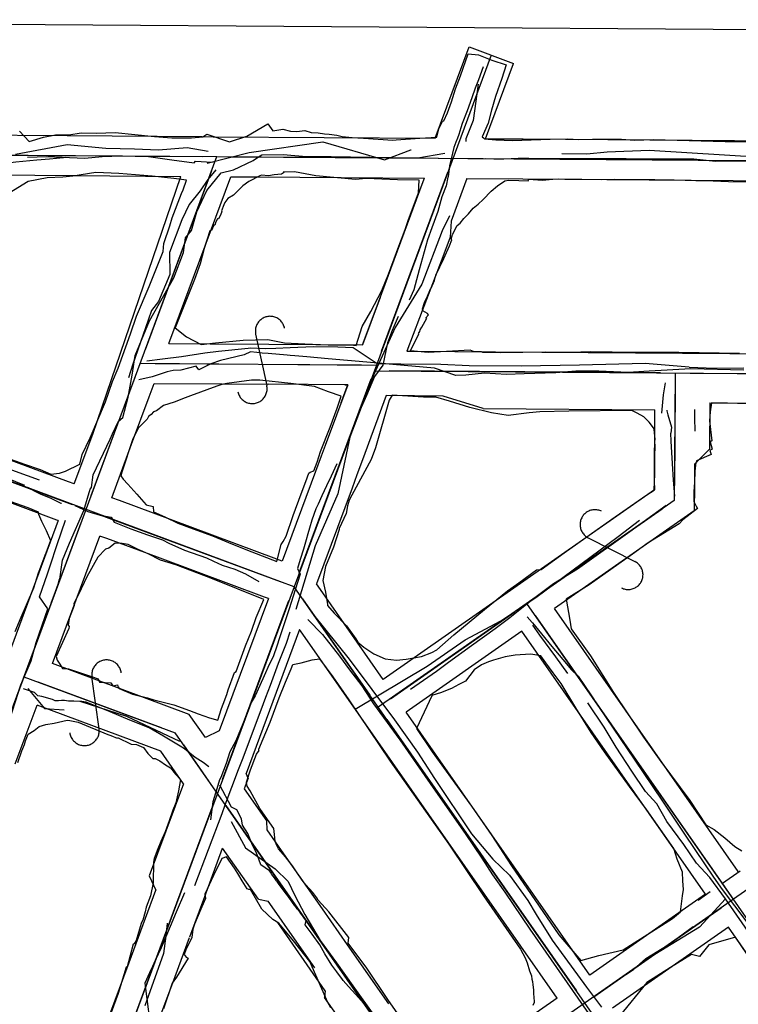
# Model space of a CAD drawing. Header units: inches. Extents: x 1 to 626000, y 0 to 7596230.
# Tile 54 of 68: x 619948 to 620045, y 7596097 to 7596230. Entities that reach past the tile are written whole.
import ezdxf

# ---------------------------------------------------------------- set-up
doc = ezdxf.new("R2010")
doc.units = ezdxf.units.IN
doc.header["$MEASUREMENT"] = 0

msp = doc.modelspace()

# ---------------------------------------------------------------- linework, layer by layer
for points in [[(619863.14, 7596229.59), (622376.43, 7596211.31), (626000.31, 7591005.87), (622022.68, 7590047.14), (622549.52, 7585576.51), (620961.88, 7582790.54), (620747.43, 7583335.41), (621199.3, 7584497.57), (622065.07, 7586183.11), (621701.56, 7589969.75), (619535.53, 7589447.67), (619057.77, 7590869.11), (619627.68, 7595272.35), (619652.78, 7595466.1), (619863.14, 7596229.59)], [(620004.22, 7596213.56), (620008.8, 7596225.9)], [(620008.8, 7596225.9), (620014.8, 7596223.67)], [(619948.01, 7596214.54), (619949.33, 7596213.14), (619951.25, 7596213.72), (619952.87, 7596214.01), (619954.68, 7596214.03), (619956.33, 7596214.29), (619958.44, 7596214.26), (619960.94, 7596214.36), (619963.61, 7596214.06), (619966.26, 7596213.8), (619968.6, 7596213.62), (619971.25, 7596213.61), (619972.78, 7596213.76), (619973.34, 7596214.1), (619976.39, 7596213.07), (619978.75, 7596213.83), (619981.58, 7596215.52), (619982.25, 7596214.56), (619983.62, 7596214.81), (619984.65, 7596214.52), (619985.52, 7596214.46), (619986.59, 7596214.6), (619987.44, 7596214.36), (619988.38, 7596214.29), (619989.24, 7596214.15), (619989.87, 7596214.1), (619990.9, 7596213.97), (619991.65, 7596213.82), (619993, 7596213.66), (619994.51, 7596213.56), (619998.49, 7596213.32), (619998.92, 7596213.34), (620002.15, 7596213.59), (620004.44, 7596213.7), (620004.71, 7596214.82), (620005.2, 7596215.87), (620005.4, 7596215.92), (620005.88, 7596217.02), (620006.41, 7596218.48), (620006.97, 7596220.26), (620007.62, 7596221.99), (620008.69, 7596224.97), (620010.08, 7596224.82), (620011.89, 7596224.11), (620013.82, 7596223.51), (620013.21, 7596221.66), (620012.35, 7596219.22), (620011.83, 7596217.37), (620011.36, 7596215.6), (620010.57, 7596213.74), (620010.74, 7596213.62), (620010.86, 7596213.47), (620012.42, 7596213.36), (620014.65, 7596213.28), (620019.75, 7596213.45), (620022.09, 7596213.51), (620023.64, 7596213.42), (620025.5, 7596213.44), (620029.41, 7596213.43), (620031.17, 7596213.32), (620033.67, 7596213.39), (620043.4, 7596213.14), (620044.69, 7596213.12), (620046.5, 7596213.13)], [(620011.8, 7596224.79), (619996.26, 7596182.92)], [(620011.03, 7596213.51), (620014.8, 7596223.67)], [(619940.93, 7596214.02), (619954.47, 7596213.92)], [(619954.47, 7596213.92), (619972.7, 7596213.79)], [(619972.7, 7596213.79), (619974.22, 7596213.78)], [(619974.22, 7596213.78), (620004.22, 7596213.56)], [(620011.03, 7596213.51), (620016.1, 7596213.48)], [(620016.1, 7596213.48), (620044.68, 7596213.27)], [(620044.68, 7596213.27), (620071.07, 7596213.08)], [(619942.8, 7596211.31), (619974.71, 7596211.08)], [(619944.8, 7596211.29), (619972.71, 7596211.09)], [(619945.32, 7596131.89), (619974.71, 7596211.08)], [(619974.71, 7596211.08), (619974.71, 7596211.08)], [(619974.71, 7596211.08), (620166.62, 7596209.68)], [(619976.71, 7596211.06), (620004.63, 7596210.86)], [(620008.63, 7596210.83), (620089.62, 7596210.24)], [(619944.67, 7596208.6), (619955.47, 7596208.52)], [(619970.13, 7596206.58), (619970.6, 7596207.89), (619968.9, 7596208.14), (619965.93, 7596208.46), (619961.45, 7596208.8), (619958.35, 7596208.92), (619955.21, 7596208.46), (619953.89, 7596208.3), (619951.76, 7596208.22), (619949.18, 7596207.74), (619946.04, 7596205.79)], [(619955.47, 7596208.52), (619969.81, 7596208.41)], [(619957.92, 7596173.59), (619969.81, 7596208.41)], [(619965.04, 7596185.03), (619974.02, 7596209.2)], [(619972.41, 7596197.11), (619976.59, 7596208.36)], [(620000.14, 7596201.25), (620000.62, 7596202.58), (620001.97, 7596206.2), (620002.04, 7596207.92), (619999.11, 7596207.96), (619994.86, 7596208.14), (619993.46, 7596207.97), (619988.07, 7596208.47), (619985.18, 7596209.04), (619983.86, 7596208.98), (619983.68, 7596208.99), (619983.71, 7596208.9), (619983.44, 7596208.71), (619982.45, 7596208.62), (619981.7, 7596208.47), (619980.74, 7596208.57), (619980.5, 7596208.49), (619979, 7596207.71), (619978.23, 7596207.14), (619976.96, 7596205.87), (619976.17, 7596205.44), (619975.78, 7596204.88), (619975.63, 7596204.56)], [(619976.59, 7596208.36), (619980.29, 7596208.34)], [(619980.29, 7596208.34), (620002.75, 7596208.17)], [(619996.96, 7596184.79), (620005.93, 7596208.97)], [(620045.37, 7596184.46), (620037.17, 7596184.59), (620031.17, 7596184.6), (620025.17, 7596184.69), (620022.58, 7596184.62), (620020.95, 7596184.63), (620019.13, 7596184.67), (620012.98, 7596184.56), (620010.66, 7596184.6), (620010.46, 7596184.69), (620009.39, 7596184.73), (620008.95, 7596184.92), (620005.76, 7596184.73), (620003.25, 7596184.61), (620000.89, 7596184.82), (620002, 7596187.12), (620001.97, 7596187.16), (620002.12, 7596187.46), (620002.19, 7596187.67), (620002.41, 7596188.05), (620003.09, 7596189.24), (620002.96, 7596189.28), (620003.32, 7596189.72), (620003.16, 7596189.87), (620002.54, 7596190.24), (620002.48, 7596190.51), (620002.77, 7596191.37), (620003.19, 7596192.22), (620003.6, 7596193.21), (620003.69, 7596193.32), (620004.14, 7596194.34), (620004.32, 7596195.06), (620005.37, 7596197.32), (620006.14, 7596199.01), (620006.46, 7596199.86), (620006.36, 7596199.92), (620006.57, 7596200.56), (620006.61, 7596200.6), (620006.86, 7596201.21), (620007.19, 7596201.77), (620007.57, 7596202.11), (620008.1, 7596202.73), (620008.73, 7596203.35), (620009.37, 7596204.14), (620010.01, 7596204.64), (620010.7, 7596205.31), (620011.79, 7596206.42), (620012.66, 7596207.13), (620013.65, 7596207.8), (620014.14, 7596207.91), (620015.54, 7596207.84), (620016.77, 7596207.82), (620016.86, 7596208.04), (620018.68, 7596207.9), (620020.14, 7596208.04), (620020.92, 7596208.07), (620024.02, 7596208.04), (620026.74, 7596207.98), (620028.4, 7596208.02), (620031.84, 7596207.97), (620033.92, 7596207.98), (620036.54, 7596207.95), (620039.46, 7596207.86), (620039.48, 7596207.84), (620041.81, 7596207.79), (620043.86, 7596207.71), (620048.69, 7596207.69)], [(620002.59, 7596207.72), (620002.75, 7596208.17)], [(620008.5, 7596208.13), (620006.36, 7596202.36)], [(620008.5, 7596208.13), (620016.05, 7596208.08)], [(620016.05, 7596208.08), (620044.48, 7596207.87)], [(619946.15, 7596170.41), (619948.7, 7596169.5), (619950.79, 7596168.79), (619952.25, 7596168.17), (619953.44, 7596168.32), (619954.22, 7596168.59), (619956.19, 7596169.53), (619956.48, 7596170.81), (619957.58, 7596173.07), (619959.62, 7596177.96), (619960.6, 7596180.68), (619961.37, 7596182.5), (619963.01, 7596187.15), (619963.83, 7596189.53), (619965.54, 7596193.54), (619967.46, 7596198.26), (619967.55, 7596199.35), (619968.34, 7596201.74), (619968.65, 7596202.81), (619969.92, 7596206.08), (619970.13, 7596206.58)], [(619996.53, 7596191.41), (620002.59, 7596207.72)], [(620044.48, 7596207.87), (620070.92, 7596207.68)], [(619975.63, 7596204.56), (619975.32, 7596203.76), (619975.37, 7596203.67), (619975.2, 7596203.19), (619974.92, 7596202.67), (619974.78, 7596202.67), (619974.57, 7596202.29), (619974.41, 7596201.84), (619974.27, 7596201.81), (619973.99, 7596201.1), (619973.76, 7596201.07), (619972.99, 7596198.66), (619972.42, 7596196.6), (619971.69, 7596194.48), (619969.23, 7596188.38), (619969.07, 7596187.95), (619970.6, 7596186.74), (619972.59, 7596185.71), (619974.53, 7596185.93), (619978.26, 7596186.29), (619981.61, 7596186.39), (619983.84, 7596185.9), (619986.61, 7596185.8), (619989.75, 7596185.66), (619993.18, 7596185.59), (619993.54, 7596185.54), (619994.32, 7596188.11), (619995.52, 7596190.17), (619997, 7596192.97), (619997.91, 7596195.22), (619999.31, 7596198.97), (620000.14, 7596201.25)], [(620006.36, 7596202.36), (620006.24, 7596200.22)], [(620006.24, 7596200.22), (620005.36, 7596197.9)], [(620005.36, 7596197.9), (620002.09, 7596189.3)], [(619968.22, 7596185.82), (619972.41, 7596197.11)], [(619996.77, 7596192.04), (619994.39, 7596185.63)], [(619994.39, 7596185.63), (619996.53, 7596191.41)], [(619983.85, 7596187.92), (619983.82, 7596188.05), (619983.77, 7596188.18), (619983.72, 7596188.31), (619983.66, 7596188.43), (619983.59, 7596188.55), (619983.52, 7596188.66), (619983.43, 7596188.77), (619983.34, 7596188.87), (619983.25, 7596188.97), (619983.14, 7596189.06), (619983.03, 7596189.14), (619982.92, 7596189.21), (619982.8, 7596189.28), (619982.67, 7596189.34), (619982.55, 7596189.39), (619982.42, 7596189.43), (619982.28, 7596189.46), (619982.15, 7596189.48), (619982.01, 7596189.49), (619981.88, 7596189.5), (619981.74, 7596189.49), (619981.6, 7596189.47), (619981.47, 7596189.45), (619981.34, 7596189.42), (619981.21, 7596189.37), (619981.08, 7596189.32), (619980.96, 7596189.26), (619980.84, 7596189.2), (619980.73, 7596189.12), (619980.62, 7596189.04), (619980.52, 7596188.95), (619980.42, 7596188.85), (619980.33, 7596188.74), (619980.25, 7596188.63), (619980.18, 7596188.52), (619980.11, 7596188.4), (619980.05, 7596188.28), (619980, 7596188.15), (619979.96, 7596188.02), (619979.93, 7596187.88), (619979.91, 7596187.75), (619979.9, 7596187.61), (619979.9, 7596187.48), (619979.9, 7596187.34), (619979.92, 7596187.21), (619979.94, 7596187.07)], [(620002.09, 7596189.3), (620000.39, 7596184.8)], [(619979.94, 7596187.07), (619981.45, 7596180.14)], [(619968.22, 7596185.82), (619973.77, 7596185.78)], [(619973.77, 7596185.78), (619981.74, 7596185.73)], [(619981.74, 7596185.73), (619994.39, 7596185.63)], [(620000.39, 7596184.81), (620001.38, 7596184.8)], [(620001.38, 7596184.8), (620012.38, 7596184.72)], [(620012.38, 7596184.72), (620024.88, 7596184.63)], [(620024.88, 7596184.63), (620088.73, 7596184.17)], [(619964.35, 7596183.15), (619996.26, 7596182.92)], [(619966.35, 7596183.14), (619994.26, 7596182.93)], [(619996.26, 7596182.92), (619985.14, 7596152.95)], [(619957.71, 7596165.27), (619963.65, 7596181.28)], [(619995.97, 7596182.14), (620091.42, 7596181.45)], [(620034.67, 7596181.86), (619997.97, 7596182.13)], [(620036.67, 7596181.85), (620036.54, 7596164.62)], [(620036.67, 7596181.85), (620036.67, 7596181.85)], [(620038.67, 7596181.83), (620089.42, 7596181.46)], [(619987.9, 7596180.02), (619984.7, 7596180.44), (619980.52, 7596180.86), (619979.39, 7596180.86), (619976.04, 7596180.41), (619975.39, 7596180.3), (619974.7, 7596180.05), (619971.14, 7596178.74), (619970.39, 7596178.5), (619968.94, 7596177.92), (619967.49, 7596177.47), (619966.52, 7596176.73), (619966.11, 7596176.59), (619965.8, 7596176.21), (619965.47, 7596175.97), (619965.27, 7596175.62), (619964.12, 7596174.43), (619963.34, 7596172.93), (619961.84, 7596168.44), (619961.72, 7596167.93), (619962.03, 7596167.49), (619962.64, 7596166.8), (619963.87, 7596165.46), (619965.15, 7596164.03), (619966.09, 7596163.79), (619966.11, 7596163.07), (619967.65, 7596162.42), (619969.42, 7596161.55), (619971.5, 7596160.8), (619974.1, 7596159.82), (619976.8, 7596158.73), (619979.41, 7596157.66), (619982.79, 7596156.35), (619983.41, 7596158.66), (619983.68, 7596159.08), (619984.07, 7596159.77), (619985.02, 7596162.58), (619986.1, 7596165.53), (619986.74, 7596167.19), (619987.13, 7596168.32), (619987.31, 7596168.43), (619987.82, 7596168.63), (619988.24, 7596169.8), (619988.71, 7596171.22), (619990.02, 7596174.54), (619990.96, 7596177.11), (619991.48, 7596178.71), (619989.79, 7596179.3), (619987.9, 7596180.02)], [(619965.54, 7596178.61), (619966.22, 7596180.44)], [(619966.22, 7596180.44), (619975.42, 7596180.37)], [(619975.42, 7596180.37), (619981.71, 7596180.33)], [(619977.54, 7596179.29), (619977.57, 7596179.16), (619977.62, 7596179.03), (619977.67, 7596178.9), (619977.73, 7596178.78), (619977.79, 7596178.66), (619977.87, 7596178.55), (619977.95, 7596178.44), (619978.04, 7596178.33), (619978.14, 7596178.24), (619978.25, 7596178.15), (619978.36, 7596178.07), (619978.47, 7596178), (619978.59, 7596177.93), (619978.71, 7596177.87), (619978.84, 7596177.82), (619978.97, 7596177.78), (619979.1, 7596177.75), (619979.24, 7596177.73), (619979.38, 7596177.72), (619979.51, 7596177.71), (619979.65, 7596177.72), (619979.78, 7596177.73), (619979.92, 7596177.76), (619980.05, 7596177.79), (619980.18, 7596177.84), (619980.31, 7596177.89), (619980.43, 7596177.95), (619980.55, 7596178.01), (619980.66, 7596178.09), (619980.77, 7596178.17), (619980.87, 7596178.26), (619980.97, 7596178.36), (619981.06, 7596178.47), (619981.14, 7596178.58), (619981.21, 7596178.69), (619981.28, 7596178.81), (619981.34, 7596178.93), (619981.38, 7596179.06), (619981.42, 7596179.19), (619981.46, 7596179.32), (619981.48, 7596179.46), (619981.49, 7596179.6), (619981.49, 7596179.73), (619981.49, 7596179.87), (619981.47, 7596180), (619981.45, 7596180.14)], [(619992.39, 7596180.25), (619981.71, 7596180.33)], [(619985.83, 7596154.83), (619995.56, 7596181.05)], [(619992.39, 7596180.25), (619989.35, 7596172.06)], [(619991.5, 7596177.85), (619992.39, 7596180.25)], [(619992.01, 7596180.25), (619992.39, 7596180.25)], [(620033.8, 7596166.01), (620033.9, 7596168.21), (620033.92, 7596170.61), (620033.96, 7596172.01), (620033.92, 7596172.55), (620033.94, 7596172.88), (620033.82, 7596174.19), (620033.71, 7596174.44), (620033.14, 7596175.21), (620032.4, 7596175.92), (620031.52, 7596176.43), (620030.8, 7596176.76), (620022.29, 7596176.68), (620018.38, 7596176.6), (620016.94, 7596176.46), (620014.1, 7596176.09), (620011.82, 7596176.47), (620008.88, 7596177.16), (620006.15, 7596178.04), (620004.32, 7596178.58), (620002.63, 7596178.57), (620001.19, 7596178.66), (619998.4, 7596178.86), (619997.98, 7596178.18), (619996.13, 7596171.73), (619995.57, 7596170.16), (619992.93, 7596165.31), (619992.59, 7596164.65), (619992.38, 7596163.87), (619992.16, 7596162.86), (619991.23, 7596160.84), (619991.23, 7596160.71), (619990.45, 7596158.32), (619989.37, 7596155.7), (619989.04, 7596153.81), (619989.38, 7596152.21), (619989.66, 7596150.55), (619989.67, 7596150.41), (619990.54, 7596149.37), (619992.22, 7596147.67), (619993.5, 7596145.93), (619993.75, 7596145.46), (619994.55, 7596144.8), (619995.92, 7596143.88), (619997.44, 7596143.22), (619998.97, 7596143.04), (620000.28, 7596143.15), (620002.36, 7596143.54), (620003.78, 7596144.07), (620004.44, 7596144.44), (620006.74, 7596146.45), (620010.86, 7596149.9), (620013.99, 7596152.42), (620015.53, 7596153.49), (620017.93, 7596155.24), (620018.56, 7596155.3), (620021.65, 7596157.52), (620025.36, 7596160.13), (620028.54, 7596162.41), (620032.69, 7596165.28), (620033.8, 7596166.01)], [(619997.6, 7596178.78), (619994.38, 7596170.1)], [(620005.27, 7596178.72), (619997.6, 7596178.78)], [(620010.69, 7596177.03), (620005.27, 7596178.72)], [(620036.65, 7596179.85), (620036.56, 7596166.62)], [(619963.17, 7596172.23), (619965.54, 7596178.61)], [(620047.75, 7596177.61), (620043.72, 7596177.75), (620041.58, 7596177.79), (620041.39, 7596176.58), (620041.28, 7596175.36), (620041.61, 7596172.66), (620041.37, 7596172.52), (620041.65, 7596171.56), (620041.34, 7596171.37), (620041.52, 7596170.84), (620039.56, 7596169.97), (620039.56, 7596169.75), (620039.47, 7596169.76), (620039.3, 7596168.59), (620039.29, 7596167.08), (620039.2, 7596165.83), (620039.16, 7596164.49), (620039.49, 7596163.85), (620039.67, 7596163.53), (620037.69, 7596161.99), (620037.18, 7596161.47), (620032.99, 7596158.9), (620030.89, 7596157.35), (620025.01, 7596153.23), (620021.92, 7596151.28), (620022.42, 7596148.46), (620022.59, 7596147.28), (620025.21, 7596143.63), (620028.31, 7596138.64), (620032.39, 7596132.63), (620034.7, 7596129.34), (620038.63, 7596124.05), (620040.81, 7596120.77), (620041.95, 7596120.13), (620043.37, 7596119.04), (620044.74, 7596117.85), (620045.69, 7596117.25)], [(620041.34, 7596177.81), (620041.29, 7596171.53)], [(620041.34, 7596177.81), (620088.69, 7596177.47)], [(620010.69, 7596177.03), (620033.93, 7596176.87)], [(620033.86, 7596166.63), (620033.93, 7596176.87)], [(619985.14, 7596152.95), (619928.89, 7596173.83)], [(619955.42, 7596166.86), (619957.92, 7596173.59)], [(619930.76, 7596173.13), (619955.14, 7596164.09)], [(619960.48, 7596164.98), (619963.17, 7596172.23)], [(619989.35, 7596172.06), (619988.81, 7596170.62)], [(619954.64, 7596167.15), (619942.48, 7596171.66)], [(620041.29, 7596171.53), (620039.28, 7596169.52)], [(619953.26, 7596161.9), (619944.16, 7596137.38), (619926.05, 7596158.45), (619930.48, 7596170.36)], [(619988.81, 7596170.62), (619988.05, 7596168.55)], [(619994.38, 7596170.1), (619993.63, 7596168.06)], [(620039.28, 7596169.52), (620039.25, 7596166.55)], [(619988.05, 7596168.55), (619983.54, 7596156.42)], [(619993.63, 7596168.06), (619992.97, 7596166.29)], [(619953.07, 7596161.97), (619939.71, 7596166.93)], [(619955.42, 7596166.86), (619954.64, 7596167.15)], [(619943.61, 7596165.6), (619949.15, 7596163.65), (619950.53, 7596163.07), (619950.57, 7596162.76), (619950.99, 7596161.81), (619951.61, 7596160.54), (619952.2, 7596159.22), (619951.59, 7596157.47), (619951.42, 7596157.19), (619950.74, 7596155.23), (619950.56, 7596154.77), (619949.92, 7596152.74), (619948.18, 7596148.8), (619947.38, 7596146.86)], [(619992.97, 7596166.29), (619988.16, 7596153.34)], [(620033.85, 7596166.04), (619997.18, 7596140.42)], [(620033.86, 7596166.63), (620033.85, 7596166.04)], [(620039.25, 7596166.55), (620039.23, 7596163.21)], [(619961.52, 7596164.6), (619960.48, 7596164.98)], [(619968.43, 7596162.03), (619961.52, 7596164.6)], [(620036.54, 7596164.62), (619996.52, 7596136.66)], [(619957.01, 7596163.39), (619957.01, 7596163.39)], [(619958.89, 7596162.69), (619983.26, 7596153.65)], [(620018.24, 7596151.84), (620034.9, 7596163.48)], [(620039.23, 7596163.21), (620020.36, 7596150.03)], [(620026.71, 7596163.15), (620026.59, 7596163.2), (620026.46, 7596163.25), (620026.33, 7596163.29), (620026.2, 7596163.32), (620026.06, 7596163.35), (620025.93, 7596163.36), (620025.79, 7596163.36), (620025.65, 7596163.36), (620025.52, 7596163.34), (620025.38, 7596163.32), (620025.25, 7596163.29), (620025.12, 7596163.24), (620024.99, 7596163.19), (620024.87, 7596163.13), (620024.75, 7596163.07), (620024.64, 7596162.99), (620024.53, 7596162.91), (620024.43, 7596162.82), (620024.33, 7596162.72), (620024.24, 7596162.62), (620024.16, 7596162.51), (620024.09, 7596162.39), (620024.02, 7596162.27), (620023.96, 7596162.15), (620023.91, 7596162.02), (620023.87, 7596161.89), (620023.84, 7596161.76), (620023.82, 7596161.62), (620023.81, 7596161.49), (620023.8, 7596161.35), (620023.81, 7596161.21), (620023.82, 7596161.08), (620023.85, 7596160.94), (620023.88, 7596160.81), (620023.92, 7596160.68), (620023.97, 7596160.55), (620024.03, 7596160.43), (620024.1, 7596160.31), (620024.18, 7596160.2), (620024.26, 7596160.09), (620024.35, 7596159.99), (620024.45, 7596159.89), (620024.55, 7596159.8), (620024.66, 7596159.72), (620024.78, 7596159.65), (620024.9, 7596159.58)], [(619907.17, 7596029.14), (619956.31, 7596161.52)], [(619953.26, 7596161.9), (619953.07, 7596161.97)], [(619982.82, 7596156.69), (619968.43, 7596162.03)], [(619952.48, 7596142.56), (619958.88, 7596159.81)], [(619981.05, 7596151.24), (619973.88, 7596154.11), (619971.03, 7596155.21), (619969.16, 7596155.92), (619967.07, 7596156.56), (619965.41, 7596157.4), (619964.06, 7596157.99), (619962.69, 7596158.65), (619961.91, 7596158.8), (619960.93, 7596158.86), (619960.07, 7596158.18), (619959.63, 7596158.02), (619958.6, 7596156.96), (619957.1, 7596154.3), (619956, 7596151.92), (619955.38, 7596150.67), (619955.42, 7596150.42), (619954.75, 7596148.66), (619954.59, 7596147.77), (619954.72, 7596147.59), (619954.69, 7596147.33), (619952.99, 7596143.53), (619953.1, 7596143.01), (619953.45, 7596142.51), (619953.81, 7596141.9), (619954.65, 7596141.87), (619955.46, 7596141.58), (619957.89, 7596140.78), (619958.63, 7596140.51), (619958.85, 7596140.04), (619960.38, 7596139.97), (619960.64, 7596139.58), (619961.27, 7596139.71), (619961.33, 7596139.52), (619961.41, 7596139.41), (619961.43, 7596139.32), (619961.51, 7596139.21), (619963.31, 7596138.45), (619965.31, 7596137.92), (619966.19, 7596137.66), (619968.89, 7596137.01), (619971.01, 7596136.21), (619972.17, 7596135.8), (619973.68, 7596135.23), (619974.82, 7596134.92), (619975.32, 7596136.48), (619975.54, 7596137.09), (619976.04, 7596138.38), (619976.21, 7596139.02), (619977.08, 7596141.37), (619977.32, 7596141.49), (619978.59, 7596144.99), (619979.36, 7596146.95), (619980.01, 7596148.78), (619981.05, 7596151.24)], [(619959.81, 7596159.47), (619958.88, 7596159.81)], [(619966.66, 7596156.93), (619959.81, 7596159.47)], [(620024.9, 7596159.58), (620031.22, 7596156.36)], [(619981.12, 7596151.56), (619966.66, 7596156.93)], [(619983.54, 7596156.42), (619982.82, 7596156.69)], [(620029.4, 7596152.8), (620029.52, 7596152.74), (620029.65, 7596152.69), (620029.78, 7596152.65), (620029.91, 7596152.62), (620030.05, 7596152.59), (620030.18, 7596152.58), (620030.32, 7596152.58), (620030.46, 7596152.58), (620030.59, 7596152.6), (620030.73, 7596152.62), (620030.86, 7596152.66), (620030.99, 7596152.7), (620031.12, 7596152.75), (620031.24, 7596152.81), (620031.36, 7596152.88), (620031.47, 7596152.95), (620031.58, 7596153.03), (620031.68, 7596153.12), (620031.78, 7596153.22), (620031.87, 7596153.33), (620031.95, 7596153.43), (620032.02, 7596153.55), (620032.09, 7596153.67), (620032.15, 7596153.79), (620032.2, 7596153.92), (620032.24, 7596154.05), (620032.27, 7596154.18), (620032.29, 7596154.32), (620032.3, 7596154.45), (620032.31, 7596154.59), (620032.3, 7596154.73), (620032.29, 7596154.86), (620032.26, 7596155), (620032.23, 7596155.13), (620032.19, 7596155.26), (620032.14, 7596155.39), (620032.08, 7596155.51), (620032.01, 7596155.63), (620031.93, 7596155.74), (620031.85, 7596155.85), (620031.76, 7596155.95), (620031.66, 7596156.05), (620031.56, 7596156.14), (620031.45, 7596156.22), (620031.34, 7596156.29), (620031.22, 7596156.36)], [(619988.39, 7596153.01), (619988.16, 7596153.34)], [(619985.14, 7596152.95), (619962.46, 7596091.88)], [(619985.14, 7596152.95), (619985.14, 7596152.95)], [(620395.28, 7595565.95), (619985.14, 7596152.95)], [(619997.18, 7596140.42), (619988.39, 7596153.01)], [(619981.66, 7596151.36), (619975.03, 7596133.48)], [(619975.46, 7596126.89), (619984.44, 7596151.08)], [(619981.66, 7596151.36), (619981.12, 7596151.56)], [(619986.28, 7596151.31), (619995.37, 7596138.3)], [(620178.77, 7595918.59), (620016.6, 7596150.69)], [(619998.16, 7596137.8), (620014.96, 7596149.55)], [(620045.19, 7596114.48), (620020.36, 7596150.03)], [(620017.75, 7596149.05), (620043.38, 7596112.36)], [(619985.87, 7596147.18), (619978.64, 7596127.7)], [(619986.33, 7596146.53), (619985.87, 7596147.18)], [(620015.93, 7596146.93), (620000.28, 7596135.99)], [(620040.77, 7596111.39), (620015.93, 7596146.93)], [(620020.69, 7596097.36), (619986.33, 7596146.53)], [(619961.77, 7596141.34), (619961.75, 7596141.47), (619961.71, 7596141.6), (619961.67, 7596141.73), (619961.62, 7596141.86), (619961.56, 7596141.98), (619961.5, 7596142.1), (619961.42, 7596142.22), (619961.34, 7596142.33), (619961.25, 7596142.43), (619961.15, 7596142.52), (619961.05, 7596142.61), (619960.94, 7596142.7), (619960.83, 7596142.77), (619960.71, 7596142.84), (619960.58, 7596142.9), (619960.46, 7596142.95), (619960.33, 7596142.99), (619960.19, 7596143.02), (619960.06, 7596143.04), (619959.92, 7596143.06), (619959.79, 7596143.06), (619959.65, 7596143.06), (619959.51, 7596143.04), (619959.38, 7596143.02), (619959.25, 7596142.99), (619959.12, 7596142.95), (619958.99, 7596142.9), (619958.87, 7596142.84), (619958.75, 7596142.77), (619958.63, 7596142.7), (619958.52, 7596142.61), (619958.42, 7596142.52), (619958.32, 7596142.43), (619958.24, 7596142.32), (619958.15, 7596142.22), (619958.08, 7596142.1), (619958.01, 7596141.98), (619957.95, 7596141.86), (619957.9, 7596141.73), (619957.86, 7596141.6), (619957.83, 7596141.47), (619957.81, 7596141.33), (619957.79, 7596141.2), (619957.79, 7596141.06), (619957.79, 7596140.93), (619957.81, 7596140.79)], [(619999.78, 7596094.33), (619997.82, 7596097.18), (619994.88, 7596101.56), (619994.29, 7596102.29), (619992.46, 7596104.77), (619992.53, 7596105.53), (619989.83, 7596109.01), (619988.41, 7596110.6), (619988.21, 7596110.91), (619987.65, 7596111.62), (619986.71, 7596112.69), (619986.35, 7596113.13), (619986.16, 7596113.45), (619985.55, 7596114.29), (619984.93, 7596115.23), (619983.98, 7596116.47), (619983.02, 7596117.54), (619982.76, 7596118.09), (619982.6, 7596118.56), (619982.5, 7596119.49), (619982.39, 7596120.26), (619980.89, 7596122.41), (619980.5, 7596123), (619979.2, 7596125.38), (619978.79, 7596126.01), (619978.7, 7596126.53), (619979.24, 7596128.19), (619980.07, 7596130.31), (619980.41, 7596130.81), (619980.35, 7596130.84), (619980.37, 7596131), (619981.91, 7596134.66), (619983.13, 7596137.96), (619983.98, 7596140.08), (619984.73, 7596141.86), (619984.96, 7596142.44), (619986.09, 7596142.67), (619987.56, 7596143.08), (619988.59, 7596143.22), (619990.38, 7596140.76), (619992.55, 7596137.67), (619998.14, 7596129.4), (620006.07, 7596118.16), (620010.76, 7596111.2), (620015.74, 7596103.97), (620016.38, 7596102.79), (620016.64, 7596102.12), (620016.96, 7596101.06), (620017.22, 7596100.38), (620017.3, 7596099.94), (620017.38, 7596099.6), (620017.41, 7596099.16), (620017.5, 7596098.47), (620017.51, 7596097.99), (620017.61, 7596096.92), (620017.6, 7596096.77), (620017.41, 7596096.35)], [(620020.94, 7596105.91), (620023.92, 7596102.45), (620026.33, 7596103.12), (620029.63, 7596103.87), (620030.12, 7596104.21), (620036.28, 7596108.13), (620037.37, 7596109.04), (620037.66, 7596111.19), (620037.8, 7596112.04), (620037.7, 7596113.19), (620037.64, 7596114.36), (620036.91, 7596116.12), (620036.47, 7596117.59), (620032.77, 7596122.87), (620030.47, 7596125.96), (620027.1, 7596130.65), (620025.32, 7596133.24), (620023.21, 7596136.61), (620021.23, 7596139.87), (620020.18, 7596141.33), (620019.16, 7596142.69), (620018.5, 7596143.62), (620017.41, 7596143.78), (620017.09, 7596143.85), (620015.04, 7596143.72), (620013.69, 7596143.5), (620012.1, 7596143.02), (620011.41, 7596142.8), (620010.49, 7596142.4), (620009.48, 7596141.71), (620008.29, 7596140.21), (620007.39, 7596139.76), (620006.4, 7596139.21), (620004.93, 7596138.6), (620003.89, 7596138.3), (620003.74, 7596138.23), (620001.68, 7596133.8), (620003.82, 7596130.65), (620009.11, 7596123.32), (620011.85, 7596119.33), (620014.55, 7596115.24), (620020.94, 7596105.91)], [(619970.96, 7596135.7), (619952.48, 7596142.56)], [(619948.62, 7596140.79), (619969.04, 7596133.21)], [(619950.5, 7596140.1), (619967.16, 7596133.91)], [(619958.77, 7596133.76), (619957.81, 7596140.79)], [(619947.45, 7596129.02), (619950.39, 7596136.93)], [(619967.12, 7596130.73), (619950.39, 7596136.93)], [(619947.77, 7596129.2), (619948.31, 7596130.8), (619948.68, 7596131.62), (619948.82, 7596132.13), (619949.18, 7596133.04), (619950.01, 7596133.53), (619950.66, 7596134.08), (619951.57, 7596134.32), (619952.68, 7596134.53), (619954.48, 7596134.92), (619954.8, 7596134.9), (619955.94, 7596134.64), (619959.95, 7596132.98), (619960.36, 7596132.84), (619961.23, 7596132.49), (619961.27, 7596132.57), (619963.1, 7596131.69), (619963.82, 7596131.64), (619964.78, 7596131.23), (619965.35, 7596130.4), (619966.06, 7596129.74), (619966.37, 7596129.74), (619967, 7596129.43), (619967.74, 7596128.87), (619968.42, 7596128.49), (619969.12, 7596127.63), (619969.8, 7596126.91), (619969.53, 7596125.38), (619969.16, 7596123.77), (619968.73, 7596122.75), (619968.24, 7596121.3), (619967.71, 7596119.81), (619967.11, 7596118.52), (619966.63, 7596117.33), (619966.24, 7596116.24), (619966.14, 7596115.72), (619966.09, 7596112.95), (619965.71, 7596111.17), (619965.16, 7596109.63), (619965.02, 7596109.01), (619964.68, 7596107.91), (619964.64, 7596107.86), (619964.48, 7596107.45), (619963.78, 7596105.15), (619963.51, 7596104.71), (619963.37, 7596104.64), (619962.58, 7596101.6), (619962.43, 7596101.55), (619961.34, 7596097.99), (619960.09, 7596094.56)], [(619973.15, 7596132.57), (619970.96, 7596135.7)], [(619997.66, 7596135.02), (620023.3, 7596098.33)], [(620025.11, 7596100.45), (620000.28, 7596135.99)], [(619954.81, 7596133.21), (619954.84, 7596133.08), (619954.87, 7596132.95), (619954.91, 7596132.82), (619954.96, 7596132.69), (619955.02, 7596132.57), (619955.09, 7596132.45), (619955.16, 7596132.33), (619955.24, 7596132.23), (619955.33, 7596132.12), (619955.43, 7596132.03), (619955.53, 7596131.94), (619955.64, 7596131.85), (619955.76, 7596131.78), (619955.87, 7596131.71), (619956, 7596131.65), (619956.12, 7596131.6), (619956.25, 7596131.56), (619956.39, 7596131.53), (619956.52, 7596131.51), (619956.66, 7596131.49), (619956.79, 7596131.49), (619956.93, 7596131.49), (619957.07, 7596131.51), (619957.2, 7596131.53), (619957.33, 7596131.56), (619957.46, 7596131.6), (619957.59, 7596131.65), (619957.71, 7596131.71), (619957.83, 7596131.78), (619957.95, 7596131.85), (619958.06, 7596131.94), (619958.16, 7596132.03), (619958.26, 7596132.12), (619958.35, 7596132.23), (619958.43, 7596132.34), (619958.5, 7596132.45), (619958.57, 7596132.57), (619958.63, 7596132.69), (619958.68, 7596132.82), (619958.72, 7596132.95), (619958.75, 7596133.08), (619958.77, 7596133.22), (619958.79, 7596133.35), (619958.79, 7596133.49), (619958.79, 7596133.63), (619958.77, 7596133.76)], [(619975.03, 7596133.48), (619973.15, 7596132.57)], [(622284.4, 7592819.49), (619969.04, 7596133.21)], [(619970.19, 7596126.33), (619967.12, 7596130.73)], [(619970.18, 7596131.57), (619973.62, 7596126.65)], [(619978.95, 7596127.08), (619978.41, 7596125.64)], [(619978.95, 7596127.08), (619978.64, 7596127.7)], [(619970.19, 7596126.33), (619965.56, 7596113.88)], [(619978.41, 7596125.64), (619981.47, 7596121.27)], [(619974.77, 7596125.02), (619974.77, 7596125.02)], [(619935.3, 7596018.7), (619974.07, 7596123.14)], [(619975.91, 7596123.38), (620003.22, 7596084.3)], [(619981.5, 7596120.09), (619981.47, 7596121.27)], [(619983.77, 7596116.84), (619981.5, 7596120.09)], [(619973.06, 7596111.09), (619975.48, 7596117.61)], [(619980.31, 7596110.71), (619975.48, 7596117.61)], [(619990.12, 7596096.06), (619989.72, 7596096.77), (619987.27, 7596102.32), (619985.08, 7596105.09), (619983.09, 7596107.48), (619982.27, 7596107.97), (619980.79, 7596109.38), (619979.23, 7596112.03), (619979.03, 7596112.04), (619978.79, 7596112.13), (619978.12, 7596113.22), (619977.55, 7596114.19), (619977.06, 7596114.94), (619975.98, 7596116.47), (619975.37, 7596116.25), (619974.24, 7596113.94), (619973.06, 7596111.43), (619973.16, 7596110.8), (619972.51, 7596109.37), (619971.67, 7596107.36), (619971.44, 7596106.67), (619971.32, 7596105.56), (619970.5, 7596103.9), (619970.27, 7596103.26), (619970.55, 7596102.91), (619970.8, 7596102.74), (619969.26, 7596100.18), (619968.67, 7596099.38), (619967.48, 7596095.93)], [(619986.93, 7596112.32), (619983.77, 7596116.84)], [(619965.56, 7596113.88), (619966.45, 7596111.95)], [(620045.43, 7596114.53), (620043.04, 7596112.86)], [(619988.96, 7596109.42), (619986.93, 7596112.32)], [(620046.92, 7596112.39), (619994.45, 7596075.73)], [(620044.53, 7596110.72), (620043.04, 7596112.86)], [(619965.05, 7596108.17), (619966.45, 7596111.95)], [(619971.04, 7596105.65), (619973.06, 7596111.09)], [(620040.77, 7596111.39), (620025.11, 7596100.45)], [(620041.4, 7596111.71), (620039.76, 7596110.57)], [(619980.31, 7596110.71), (619981.63, 7596110.48)], [(619982.81, 7596108.79), (619981.63, 7596110.48)], [(620026.08, 7596097.84), (620042.89, 7596109.58)], [(619962.82, 7596102.18), (619965.05, 7596108.17)], [(619984.56, 7596106.28), (619982.81, 7596108.79)], [(619992.34, 7596104.58), (619988.96, 7596109.42)], [(619989.36, 7596098.36), (619982.92, 7596107.58)], [(620043.86, 7596106.96), (620028.2, 7596096.02)], [(620054.82, 7596091.27), (620043.86, 7596106.96)], [(619969.06, 7596100.3), (619971.01, 7596105.56)], [(619987.93, 7596101.46), (619984.56, 7596106.28)], [(620051.52, 7596095), (620050.95, 7596096.66), (620048.73, 7596099.82), (620045.58, 7596104.48), (620044.81, 7596105.58), (620041.2, 7596104.54), (620039.96, 7596102.99), (620038.86, 7596103.26), (620036.01, 7596101.48), (620032.81, 7596099.45), (620029.07, 7596094.86)], [(619997.93, 7596096.58), (619992.34, 7596104.58)], [(619960.21, 7596095.15), (619962.82, 7596102.18)], [(619966.45, 7596093.28), (619969.06, 7596100.3)], [(619989.36, 7596098.36), (619989.27, 7596097.44)], [(619991.63, 7596094.07), (619989.27, 7596097.44)], [(620020.69, 7596097.36), (620005.03, 7596086.42)], [(620024.45, 7596096.69), (620024.45, 7596096.69)]]:
    msp.add_lwpolyline(points)
for points in [[(620010.7, 7596223.24, 268.38), (620010.06, 7596221.48, 268.38), (620009.63, 7596220.32, 268.42), (620009.16, 7596219.04, 268.39), (620008.52, 7596217.29, 268.26), (620007.88, 7596215.54, 268), (620007.67, 7596214.96, 268), (620007.42, 7596214.08, 267.81), (620007.23, 7596213.59, 267.8), (620007, 7596213.02, 267.78), (620006.73, 7596212.31, 267.76), (620006.16, 7596209.82, 267.66), (620005.95, 7596208.34, 267.61), (620005.94, 7596208.29, 267.47), (620005.69, 7596207.14, 267.24), (620005.09, 7596205.67, 266.94), (620004.58, 7596203.66, 266.53), (620003.78, 7596201.44, 266.24), (620003.17, 7596199.85, 266.01), (620002.06, 7596195.78, 265.94), (620001.87, 7596195.1, 265.79), (620001.31, 7596193.07, 265.43), (620000.69, 7596191.67, 265.19)], [(620010.03, 7596220.88, 264.47), (620009.35, 7596215.97, 264.29), (620008.35, 7596213.5, 263.55), (620008.35, 7596213.14, 263.49)], [(619947.46, 7596211.41, 262.71), (619954.46, 7596212.74, 263), (619959.68, 7596212.24, 263.1), (619963.56, 7596212.13, 262.99), (619966.8, 7596212.02, 262.78), (619970.69, 7596212.33, 262.64), (619973.52, 7596211.83, 262.53)], [(619973.37, 7596210.21, 262.48), (619979.05, 7596211.64, 262.68), (619989.01, 7596213.06, 262.91), (619997.37, 7596210.63, 262.9), (620000.9, 7596212, 263.21), (620000.96, 7596212, 263.22)], [(620021.35, 7596211.51, 264.07), (620024.7, 7596211.44, 264.1), (620027.45, 7596211.71, 264.04), (620033.14, 7596211.95, 263.91), (620053.53, 7596210.7, 264.11), (620054.81, 7596210.83, 264.05), (620057.76, 7596210.87, 263.89), (620062.79, 7596210.87, 263.77), (620065.58, 7596211.25, 263.58), (620067.53, 7596211.34, 263.41), (620075.5, 7596212.32, 263.34), (620086.65, 7596211.3, 263.44), (620096.38, 7596211.18, 262.83), (620097.97, 7596211.18, 262.59), (620099.73, 7596211.36, 262.31), (620111.14, 7596211.24, 260.7), (620118.54, 7596211.33, 259.77), (620123.72, 7596210.87, 259.34), (620132.07, 7596209.38, 258.45), (620136.43, 7596209.39, 257.8), (620142.26, 7596209.4, 257.21), (620148.59, 7596208.9, 256.92)], [(619944.84, 7596210.39, 266.97), (619945.22, 7596210.09, 266.48), (619947.51, 7596210.38, 266.61), (619950.37, 7596210.67, 266.9), (619952.09, 7596210.79, 266.9), (619953.98, 7596210.97, 266.97), (619954.24, 7596211, 266.87)], [(619949.1, 7596211.01, 266.8), (619951.71, 7596211.08, 266.93), (619956.86, 7596210.86, 266.77), (619959.19, 7596211.08, 266.92), (619961.85, 7596211.19, 266.99), (619965.44, 7596211.12, 267.11), (619968.61, 7596210.67, 267.14), (619971.62, 7596210.23, 267.32), (619971.82, 7596210.47, 267.91), (619974.05, 7596210.34, 267.85)], [(619951.26, 7596147.94, 264.8), (619951.7, 7596149.12, 264.66), (619951.96, 7596149.81, 264.61), (619952.24, 7596150.56, 264.56), (619952.35, 7596150.89, 264.51), (619952.63, 7596151.6, 264.48), (619952.87, 7596152.29, 264.44), (619953.22, 7596153.32, 264.39), (619953.4, 7596153.85, 264.33), (619953.45, 7596154, 264.31), (619953.83, 7596156.54, 264.3), (619954.77, 7596158.85, 264.33), (619956.71, 7596163.25, 264.2), (619957.57, 7596166.12, 264.52), (619957.73, 7596166.38, 264.19), (619957.96, 7596168.1, 264.12), (619960.26, 7596172.9, 264.07), (619960.61, 7596173.63, 263.89), (619961.41, 7596175.31, 263.74), (619961.98, 7596175.83, 263.75), (619962.71, 7596178.59, 263.97), (619963.26, 7596181.53, 264.06), (619963.63, 7596184.22, 264.39), (619965.57, 7596188.91, 264.75), (619968.87, 7596194.69, 265.81), (619970.18, 7596198.12, 266.17), (619970.45, 7596200.09, 266.58), (619971.28, 7596201.1, 266.87), (619971.99, 7596203.6, 267.07), (619973.36, 7596206.52, 267.4), (619975.27, 7596208.9, 267.77), (619976.94, 7596209.29, 267.42), (619979.61, 7596210.54, 267.36), (619980.32, 7596211.06, 266.75), (619980.79, 7596211.32, 266.82), (619980.79, 7596211.32, 266.82), (619983.66, 7596211.36, 266.81), (619986.81, 7596211.12, 266.78), (619990.17, 7596211.08, 266.79), (619995.39, 7596211.01, 267.28), (619998.21, 7596210.97, 267.33), (620001.85, 7596210.93, 267.45), (620005.53, 7596211.54, 267.42)], [(620047.53, 7596210.39, 267.49), (620045.08, 7596210.46, 267.46), (620042.11, 7596210.43, 267.44), (620039.18, 7596210.74, 267.33), (620033.75, 7596210.76, 267.33), (620030.04, 7596210.77, 267.46), (620027.32, 7596210.78, 267.57), (620024.45, 7596210.79, 267.67), (620022.05, 7596210.79, 267.66), (620019.98, 7596210.8, 267.67), (620018.16, 7596210.8, 267.74), (620016.88, 7596210.81, 267.8), (620015.44, 7596210.81, 267.8), (620013.49, 7596210.72, 267.83), (620012.16, 7596210.75, 267.82), (620011.04, 7596210.77, 267.84)], [(619974.58, 7596209.3, 262.55), (619973.49, 7596207.99, 262.39), (619972.42, 7596206.45, 262.23), (619970.94, 7596204.62, 262.1), (619969.98, 7596202.55, 261.89), (619968.28, 7596198.12, 261.33)], [(620006.13, 7596203.08, 262.09), (620005.17, 7596201.04, 261.81), (620002.43, 7596193.86, 261.14), (619998.79, 7596187.97, 260.87), (619995.91, 7596181.62, 260.62), (619995.15, 7596179.66, 260.41), (619992.68, 7596173.15, 260.11), (619991.04, 7596165.49, 260.06), (619987.97, 7596158.5, 259.46), (619985.39, 7596149.86, 259.27)], [(619968.28, 7596198.12, 261.33), (619968.36, 7596195.16, 261.48), (619966.81, 7596191.49, 261.07), (619965.86, 7596190.31, 260.9), (619965.06, 7596187.95, 260.72), (619963.33, 7596183.05, 260.23), (619962.74, 7596181.17, 260.05)], [(619999.22, 7596189.49, 266.47), (619998.39, 7596187.59, 266.47), (619997.76, 7596185.9, 266.47), (619997.13, 7596182.92, 266.47), (619996.02, 7596181.37, 266.45), (619994.92, 7596178.79, 266.44), (619993.53, 7596175.66, 266.49)], [(620038.54, 7596182.64, 260.27), (620032.59, 7596183.12, 260.55), (620023.72, 7596182.9, 260.57), (620015.83, 7596182.76, 260.57), (620008.82, 7596182.83, 260.76), (620004.98, 7596182.98, 260.88), (619999.56, 7596183.02, 260.73), (619996.37, 7596183.07, 260.68), (619993.12, 7596185.26, 260.66), (619991.05, 7596185.32, 260.82), (619987.75, 7596185.39, 260.95), (619984.62, 7596185.23, 260.83), (619982.69, 7596185.15, 260.72), (619981.25, 7596185.09, 260.48), (619979.22, 7596185.18, 260.46), (619978.95, 7596185.14, 260.41), (619974.92, 7596184.76, 260.25), (619973.06, 7596184.52, 260.19), (619969.93, 7596184.04, 260.17), (619967.34, 7596183.72, 260.18), (619965.23, 7596183.45, 260.13)], [(620045.95, 7596182.22, 265.97), (620038.76, 7596182.4, 265.67), (620033.16, 7596182.08, 265.82), (620030.29, 7596181.89, 266.06), (620026.34, 7596182.08, 266.21), (620023.22, 7596182.09, 266.23), (620020.52, 7596181.88, 266.29), (620016.24, 7596181.71, 266.27), (620013.84, 7596181.66, 266.33), (620010.87, 7596181.83, 266.09), (620008.34, 7596181.54, 265.83), (620007.01, 7596181.52, 265.77), (620004.11, 7596182.49, 266.1), (619998.5, 7596182.99, 266.43), (619994.98, 7596183.3, 266.44), (619989.75, 7596183.76, 265.62), (619986.88, 7596184.01, 265.25), (619985.23, 7596184.15, 265.14), (619984.59, 7596184.21, 265.14), (619984.21, 7596184.24, 265.33), (619981.64, 7596184.47, 264.97), (619980.82, 7596184.54, 264.97), (619980.12, 7596184.6, 264.95), (619979.26, 7596184.68, 264.95), (619978.4, 7596184.3, 264.91), (619975.17, 7596183.53, 264.35), (619973.86, 7596183.06, 264.18), (619972.25, 7596182.27, 264.06), (619971.92, 7596182.78, 264.11), (619969.83, 7596182.21, 264.07), (619968.79, 7596182.18, 264.02), (619967.98, 7596182.02, 264.11), (619965.97, 7596181.33, 264), (619964.15, 7596180.93, 263.95)], [(620038.54, 7596182.64, 260.27), (620042.02, 7596182.49, 260.29), (620045.94, 7596182.53, 260.28)], [(620034.86, 7596176.42, 260.1), (620035.06, 7596178.88, 260.11), (620035.35, 7596180.51, 260.29)], [(620035.53, 7596176.82, 265.72), (620035.53, 7596176.74, 264.59), (620035.65, 7596176.18, 264.45), (620036.14, 7596174.54, 264.35), (620036.06, 7596173.7, 264.33)], [(620039.27, 7596176.9, 260.08), (620039.26, 7596175.78, 260.07), (620039.32, 7596174, 260.08)], [(620036.59, 7596165.2, 263.58), (620036.45, 7596167.38, 263.77), (620036.31, 7596169.61, 263.96), (620036.22, 7596171.08, 264.11), (620036.12, 7596172.65, 264.24), (620036.06, 7596173.7, 264.33)], [(619950.74, 7596167.36, 259.63), (619945.33, 7596169.31, 259.52), (619941.66, 7596170.45, 259.4), (619933.74, 7596170.96, 259.26), (619930.08, 7596172.26, 259.34)], [(619941.74, 7596169.49, 263.35), (619943.79, 7596168.67, 263.19), (619948.67, 7596166.68, 263.31)], [(619990.92, 7596169.55, 266.65), (619990.14, 7596167.9, 266.65), (619989.52, 7596166.58, 266.58), (619988.88, 7596165.23, 266.49), (619988.38, 7596164.12, 266.45), (619988.06, 7596163.47, 266.44), (619987.52, 7596161.97, 266.34), (619987.2, 7596160.89, 266.28), (619986.98, 7596160.11, 266.23), (619986.76, 7596159.28, 266.16), (619986.42, 7596158.04, 266.11), (619985.97, 7596156.65, 266.02), (619985.62, 7596155.41, 265.98), (619985.97, 7596154.67, 265.96), (619985.28, 7596152.54, 265.87), (619984.45, 7596149.98, 265.66), (619984.02, 7596148.64, 265.68), (619983.44, 7596146.86, 265.53), (619983.14, 7596145.92, 265.46), (619982.85, 7596145.04, 265.34), (619982.29, 7596143.49, 265.2), (619981.79, 7596142.46, 265.17), (619981.09, 7596140.91, 265.12), (619980.52, 7596139.63, 265.11), (619979.87, 7596138.2, 265.14), (619979.33, 7596137.29, 265.19), (619978.19, 7596134.43, 265.11), (619977.28, 7596132.13, 265.03), (619976.45, 7596130.66, 265.35), (619975.96, 7596129.08, 265.56), (619975.22, 7596127.18, 265.55), (619975.07, 7596126.86, 265.72), (619974.68, 7596125.64, 265.65), (619974.17, 7596123.88, 265.44), (619973.82, 7596121.46, 265.07)], [(619949.1, 7596166.4, 263.38), (619950.01, 7596165.9, 263.56), (619950.92, 7596165.45, 263.66), (619952.17, 7596164.97, 263.64), (619953.59, 7596164.25, 263.7), (619953.69, 7596164.27, 263.68)], [(619955.48, 7596163.95, 264.29), (619957.27, 7596163.14, 264.24), (619958.91, 7596162.64, 264.24), (619960.41, 7596162.38, 264.24), (619960.82, 7596161.69, 264.17), (619963.08, 7596160.77, 264.14), (619965.3, 7596159.99, 264.21), (619967.35, 7596159.28, 264.13), (619968.22, 7596158.83, 263.9), (619970.31, 7596157.9, 263.84), (619973.31, 7596156.87, 263.9), (619974.25, 7596156.41, 263.74), (619975.43, 7596155.89, 263.69), (619977.14, 7596155.31, 263.74), (619978.58, 7596154.7, 263.78), (619980.36, 7596153.67, 263.83)], [(620035.44, 7596163.92, 263.48), (620030.52, 7596160.39, 263.36), (620023.47, 7596155.33, 262.96), (620020.21, 7596153.34, 262.93), (620017.68, 7596151.45, 262.75), (620014.29, 7596148.76, 262.48), (620012.3, 7596147.27, 262.29), (620009.12, 7596144.97, 261.92), (620006.01, 7596142.71, 261.77), (620004.37, 7596141.51, 261.56), (620000.87, 7596139.08, 261.74)], [(619931.13, 7596096.25, 267.48), (619931.9, 7596098.24, 267.14), (619932.17, 7596098.96, 266.96), (619932.86, 7596100.76, 266.56), (619934.25, 7596104.37, 266.16), (619935.74, 7596108.24, 265.6), (619936.89, 7596111.8, 264.93), (619938.79, 7596115.68, 264.2), (619940.33, 7596119.87, 263.71), (619941.79, 7596120.95, 263.49), (619943.15, 7596124.86, 262.91), (619944.29, 7596128.12, 262.38), (619945.42, 7596131.32, 262.03), (619946.72, 7596135.05, 261.81), (619948.18, 7596139.69, 261.45), (619949.57, 7596142.92, 261.27), (619950.26, 7596145.42, 261.1), (619951.83, 7596149.99, 260.81), (619950.74, 7596151.6, 261.33), (619950.74, 7596151.6, 261.33), (619951.78, 7596154.68, 261.26), (619952.15, 7596155.8, 261.23), (619953.12, 7596158.68, 261.1), (619954.22, 7596161.93, 261.1)], [(619993.38, 7596136.4, 257.06), (620003.14, 7596142.24, 257.94), (620008.28, 7596145.77, 258.26), (620013.07, 7596148.36, 258.56), (620017.8, 7596151.52, 258.93), (620028.93, 7596159.76, 259.23), (620031.85, 7596161.97, 259.27)], [(619986.99, 7596148.55, 262.99), (619989, 7596146.48, 262.87), (619991.28, 7596143.56, 262.82), (619992.65, 7596141.74, 262.44), (619994.3, 7596139.57, 262.13), (619995.86, 7596137.15, 261.79), (619999.43, 7596132.25, 261.41), (620003.93, 7596125.77, 260.89), (620008.27, 7596119.6, 260.26), (620010.52, 7596116.27, 259.9), (620011.97, 7596114.03, 259.46), (620013.61, 7596111.67, 259.12), (620016.99, 7596106.67, 258.54), (620026.38, 7596093.2, 257.38)], [(619987.76, 7596149.18, 259.24), (619992.58, 7596143.17, 258.71), (619998.71, 7596134.99, 257.83), (620001.8, 7596130.59, 257.46), (620004.1, 7596127.05, 257.16)], [(620016.65, 7596148.88, 262.61), (620017.31, 7596148.11, 262.62), (620017.36, 7596148.06, 262.4), (620018.6, 7596146.57, 262.43), (620019.99, 7596144.9, 262.54), (620021.49, 7596143.1, 262.43), (620022.65, 7596141.71, 262.34), (620023.55, 7596140.86, 262.36), (620024.47, 7596139.49, 262.24), (620025.16, 7596138.47, 262.15), (620026.29, 7596136.79, 261.77), (620028.27, 7596133.86, 261.14), (620031.11, 7596129.65, 260.67), (620034.95, 7596123.96, 260.2), (620037.94, 7596119.51, 259.82), (620040.64, 7596115.52, 259.55), (620041.86, 7596113.71, 259.42), (620043, 7596112.02, 259.2), (620046.36, 7596107.62, 258.57), (620048.63, 7596104.53, 258.14), (620050.04, 7596102.6, 257.97), (620053.11, 7596097.02, 257.55), (620056.14, 7596092.45, 257.14)], [(619971.73, 7596112.56, 259.52), (619975.4, 7596122.33, 259.09), (619975.82, 7596123.5, 259.08), (619977.62, 7596128.26, 259.06), (619978.15, 7596129.6, 259.06), (619980.7, 7596136.34, 259.02), (619981.33, 7596138.05, 259.03), (619981.94, 7596139.65, 259.03), (619983.05, 7596142.64, 259.06), (619984.09, 7596145.35, 259.09), (619984.63, 7596146.84, 259.1)], [(620022.14, 7596141.23, 258.89), (620020.52, 7596143.46, 258.99), (620018.36, 7596146.41, 258.99), (620017.4, 7596147.74, 258.93)], [(619973.59, 7596128.62, 265.6), (619972.83, 7596129.2, 265.6), (619971.77, 7596129.89, 265.43), (619970.31, 7596131.07, 265.5), (619969.73, 7596131.39, 265.36), (619967.49, 7596132.75, 265.37), (619965.56, 7596133.88, 265.38), (619962.95, 7596134.91, 265.36), (619960.26, 7596136.07, 265.46), (619957.01, 7596137.37, 265.64), (619956.43, 7596137.45, 265.64), (619955.36, 7596137.5, 265.51), (619954.65, 7596137.48, 265.46), (619954.1, 7596137.58, 265.45), (619953.7, 7596137.56, 265.45), (619953.29, 7596137.55, 265.49), (619952.85, 7596137.55, 265.53), (619952.48, 7596137.71, 265.53), (619951.03, 7596138.14, 265.37), (619950.48, 7596138.22, 265.25), (619950.05, 7596138.66, 265.29), (619948.56, 7596139.15, 265.35)], [(619949.16, 7596139.2, 261.92), (619951.38, 7596136.51, 261.97), (619954.04, 7596136.34, 261.97)], [(619969.71, 7596132.03, 261.33), (619962.52, 7596135.42, 261.55), (619956.23, 7596137.44, 261.68)], [(620056.68, 7596091.49, 253.07), (620052.88, 7596097.11, 253.7), (620049.9, 7596101.51, 254.28), (620043.46, 7596110.78, 255.39), (620041.36, 7596113.65, 255.71), (620039.55, 7596115.61, 255.83), (620037.81, 7596118.1, 256), (620035.53, 7596121.23, 256.16), (620034.2, 7596123.62, 256.35), (620032.63, 7596125.26, 256.52), (620030.8, 7596128.01, 256.71), (620028.69, 7596131.27, 256.92), (620027.06, 7596133.96, 257.51), (620024.86, 7596137.28, 258.06)], [(620004.1, 7596127.05, 257.16), (620009.11, 7596119.57, 256.64), (620012, 7596116.15, 256.03), (620014.28, 7596113.99, 255.4), (620016.74, 7596110.56, 255.22), (620017.88, 7596108.68, 254.98), (620020.03, 7596105.21, 254.7), (620024.65, 7596098.86, 254.2), (620026.71, 7596096.14, 253.93)], [(619995.21, 7596095.91, 259.81), (619993.84, 7596097.45, 260.04), (619993.47, 7596097.86, 260.16), (619992.94, 7596098.44, 260.32), (619992.5, 7596098.93, 260.48), (619991.77, 7596099.75, 260.73), (619991.67, 7596099.86, 260.81), (619990.91, 7596100.93, 260.95), (619990.24, 7596101.79, 261.13), (619989.29, 7596103.36, 261.6), (619988.62, 7596104.58, 261.88), (619987.57, 7596105.98, 262.23), (619986.65, 7596107.27, 262.36), (619986.75, 7596107.87, 263.15), (619986.56, 7596108.14, 263.24), (619986.37, 7596108.39, 263.33), (619986.23, 7596108.58, 263.4), (619986.07, 7596108.8, 263.48), (619985.9, 7596109.03, 263.55), (619985.78, 7596109.2, 263.6), (619985.62, 7596109.33, 263.66), (619985.54, 7596109.44, 263.7), (619985.45, 7596109.55, 263.79), (619985.33, 7596109.72, 263.87), (619985.23, 7596109.85, 263.96), (619985.15, 7596109.97, 264.06), (619985.01, 7596110.16, 264.15), (619984.93, 7596110.26, 264.23), (619984.74, 7596110.53, 264.31), (619984.38, 7596111.03, 264.37), (619984.11, 7596111.39, 264.41), (619983.78, 7596111.82, 264.46), (619983.14, 7596112.71, 264.54), (619982.85, 7596113.1, 264.6), (619982.78, 7596113.2, 264.73), (619982.59, 7596113.47, 264.86), (619982.49, 7596113.6, 265.01), (619982.15, 7596114.08, 265.12), (619981.94, 7596114.36, 265.2), (619981.81, 7596114.54, 265.33), (619980.62, 7596115.38, 265.21), (619980.37, 7596116.16, 265.29), (619980.04, 7596116.96, 265.46), (619979.43, 7596118.25, 265.41), (619978.88, 7596119.61, 265.44), (619978.17, 7596120.73, 265.51), (619978.03, 7596121.59, 265.57), (619977.4, 7596122.8, 265.67), (619976.66, 7596123.18, 265.49), (619975.12, 7596126.12, 265.76)], [(619976.64, 7596121.24, 259.14), (619978.57, 7596117.65, 259.3), (619982.59, 7596114.85, 258.99), (619984.32, 7596113.14, 258.61), (619985.24, 7596111.24, 258.24), (619986.59, 7596108.64, 257.71), (619988.67, 7596105.15, 257.02), (619990.85, 7596102.11, 256.39), (619993.07, 7596099.03, 255.76), (619996.14, 7596094.76, 254.84)], [(619970.32, 7596111.61, 263.74), (619969.21, 7596108.98, 263.96), (619967.57, 7596105.1, 264.28), (619967.15, 7596104.14, 264.44), (619966.37, 7596102.46, 264.6), (619965.99, 7596101.63, 264.71), (619965.59, 7596100.77, 264.85), (619964.95, 7596099.38, 265.07), (619965.22, 7596097.25, 265.28), (619965.63, 7596094.12, 265.62)], [(620043.46, 7596110.78, 255.39), (620039.93, 7596106.95, 255.08), (620033.9, 7596103.25, 254.83), (620025.68, 7596097.5, 254.06)], [(619967.97, 7596107.48, 259.93), (619967.96, 7596107.46, 259.94), (619967.81, 7596105.77, 260.21), (619967.5, 7596103.41, 260.54), (619964.94, 7596096.3, 261.33)], [(620028.8, 7596099.79, 258.1), (620031.04, 7596101.21, 258.36), (620032.69, 7596102.73, 258.67), (620035.73, 7596104.54, 258.53), (620039.09, 7596107.06, 258.73)]]:
    msp.add_polyline3d(points)

doc.saveas('drawing.dxf')
